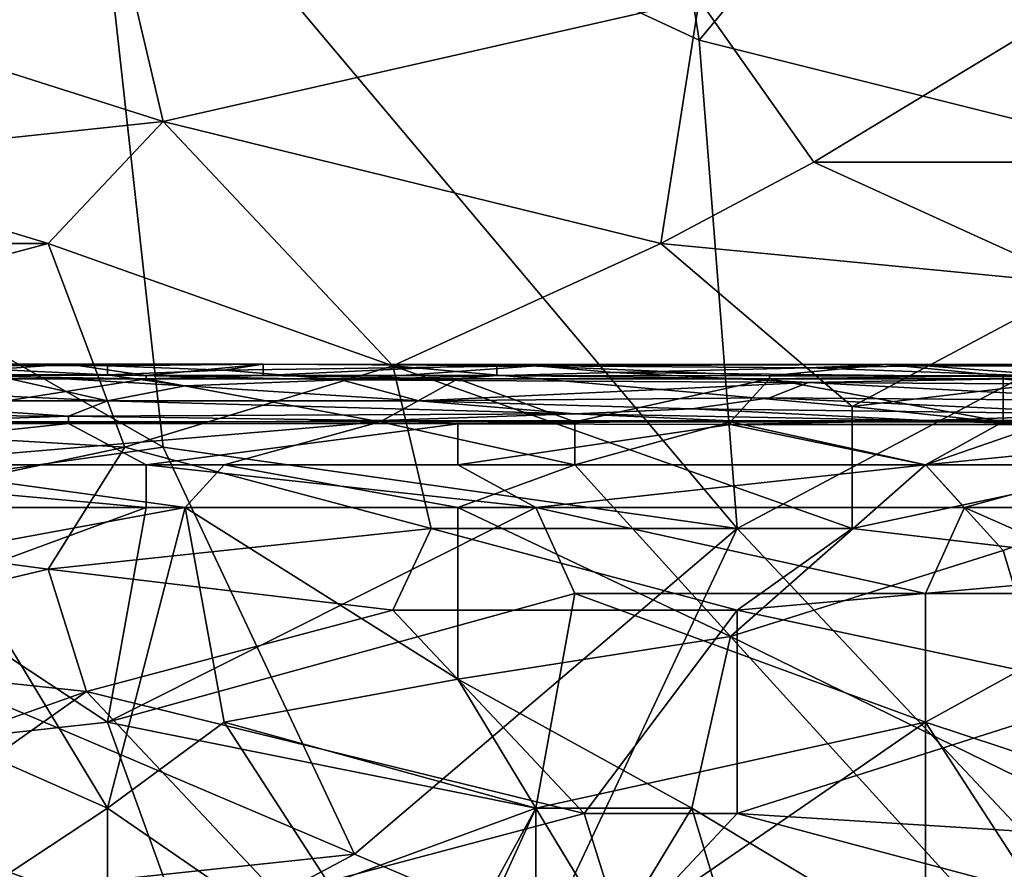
# Model space of a CAD drawing. Extents: x -0.375 to 0.375, y -0.309 to 0.309.
# Tile 107 of 226: x -0.061 to -0.006, y -0.265 to -0.218. Entities that reach past the tile are written whole.
import ezdxf

# ---------------------------------------------------------------- set-up
doc = ezdxf.new("R2010")
doc.units = 0

msp = doc.modelspace()

# ---------------------------------------------------------------- linework, layer by layer
for points in [[(-0.080033, -0.22627, 0.444618), (-0.105289, -0.181521, 0.444605), (-0.056882, -0.203895, 0.444621)], [(-0.056882, -0.203895, 0.444621), (-0.027417, -0.192708, 0.444622), (-0.023208, -0.219557, 0.444637)], [(-0.023208, -0.219557, 0.444637), (-0.027417, -0.192708, 0.444622), (-0.006371, -0.19942, 0.444629)], [(-0.023208, -0.219557, 0.444637), (-0.006371, -0.19942, 0.444629), (0.01257, -0.228507, 0.44462)], [(-0.052673, -0.241932, 0.444621), (-0.080033, -0.22627, 0.444618), (-0.056882, -0.203895, 0.444621)], [(-0.021104, -0.246407, 0.444605), (-0.056882, -0.203895, 0.444621), (-0.023208, -0.219557, 0.444637)], [(-0.052673, -0.241932, 0.444621), (-0.056882, -0.203895, 0.444621), (-0.021104, -0.246407, 0.444605)], [(-0.052673, -0.224032, 0.573751), (-0.054778, -0.215082, 0.575668), (-0.073719, -0.21732, 0.5749)], [(-0.052673, -0.224032, 0.573751), (-0.023208, -0.21732, 0.575496), (-0.054778, -0.215082, 0.575668)], [(-0.052673, -0.224032, 0.573751), (-0.073719, -0.21732, 0.5749), (-0.073719, -0.22627, 0.572838)], [(-0.025313, -0.230745, 0.572271), (-0.023208, -0.21732, 0.575496), (-0.052673, -0.224032, 0.573751)], [(-0.016894, -0.22627, 0.573486), (-0.023208, -0.21732, 0.575496), (-0.025313, -0.230745, 0.572271)], [(-0.016894, -0.22627, 0.573486), (-0.002162, -0.21732, 0.575561), (-0.023208, -0.21732, 0.575496)], [(-0.002162, -0.21732, 0.575561), (-0.016894, -0.22627, 0.573486), (-0.002162, -0.22627, 0.573517)], [(0.01257, -0.228507, 0.44462), (-0.021104, -0.246407, 0.444605), (-0.023208, -0.219557, 0.444637)], [(-0.058987, -0.230745, 0.571911), (-0.052673, -0.224032, 0.573751), (-0.073719, -0.22627, 0.572838)], [(-0.040045, -0.237457, 0.570163), (-0.052673, -0.224032, 0.573751), (-0.058987, -0.230745, 0.571911)], [(-0.040045, -0.237457, 0.570163), (-0.025313, -0.230745, 0.572271), (-0.052673, -0.224032, 0.573751)], [(-0.084242, -0.230745, 0.571422), (-0.058987, -0.230745, 0.571911), (-0.073719, -0.22627, 0.572838)], [(-0.084242, -0.246407, 0.444612), (-0.080033, -0.22627, 0.444618), (-0.052673, -0.241932, 0.444621)], [(-0.025313, -0.230745, 0.572271), (-0.002162, -0.232982, 0.571735), (-0.016894, -0.22627, 0.573486)], [(-0.016894, -0.22627, 0.573486), (-0.002162, -0.232982, 0.571735), (-0.002162, -0.22627, 0.573517)], [(-0.002162, -0.266544, 0.444573), (-0.021104, -0.246407, 0.444605), (0.01257, -0.228507, 0.44462)], [(-0.092661, -0.239694, 0.568542), (-0.058987, -0.230745, 0.571911), (-0.084242, -0.230745, 0.571422)], [(-0.092661, -0.239694, 0.568542), (-0.054778, -0.241932, 0.568529), (-0.058987, -0.230745, 0.571911)], [(-0.054778, -0.241932, 0.568529), (-0.040045, -0.237457, 0.570163), (-0.058987, -0.230745, 0.571911)], [(-0.040045, -0.237457, 0.570163), (-0.01479, -0.239694, 0.569686), (-0.025313, -0.230745, 0.572271)], [(-0.01479, -0.239694, 0.569686), (-0.002162, -0.232982, 0.571735), (-0.025313, -0.230745, 0.572271)], [(-0.01479, -0.239694, 0.569686), (0.004152, -0.237442, 0.570416), (-0.002162, -0.232982, 0.571735)], [(-0.077153, -0.237366, 0.443972), (-0.057879, -0.237375, 0.443972), (-0.079294, -0.237443, 0.440096)], [(-0.079294, -0.237443, 0.440096), (-0.057879, -0.237375, 0.443972), (-0.066445, -0.23744, 0.440096)], [(-0.077153, -0.237366, 0.443972), (-0.066445, -0.237984, 0.447849), (-0.057879, -0.237375, 0.443972)], [(-0.066445, -0.23744, 0.440096), (-0.057879, -0.237375, 0.443972), (-0.055737, -0.237458, 0.440096)], [(-0.066445, -0.237984, 0.447849), (-0.053596, -0.237994, 0.447849), (-0.057879, -0.237375, 0.443972)], [(-0.066445, -0.23744, 0.440096), (-0.055737, -0.237458, 0.440096), (-0.055737, -0.237958, 0.424591)], [(-0.062162, -0.237943, 0.424591), (-0.066445, -0.23744, 0.440096), (-0.055737, -0.237958, 0.424591)], [(-0.057879, -0.237375, 0.443972), (-0.053596, -0.237994, 0.447849), (-0.047171, -0.237377, 0.443972)], [(-0.057879, -0.237375, 0.443972), (-0.047171, -0.237377, 0.443972), (-0.055737, -0.237458, 0.440096)], [(-0.055737, -0.237458, 0.440096), (-0.047171, -0.237377, 0.443972), (-0.049313, -0.237696, 0.432343)], [(-0.055737, -0.237958, 0.424591), (-0.055737, -0.237458, 0.440096), (-0.049313, -0.237696, 0.432343)], [(-0.037941, -0.246407, 0.567201), (-0.040045, -0.237457, 0.570163), (-0.054778, -0.241932, 0.568529)], [(-0.053596, -0.237994, 0.447849), (-0.047171, -0.237992, 0.447849), (-0.047171, -0.237377, 0.443972)], [(-0.049313, -0.237696, 0.432343), (-0.047171, -0.237377, 0.443972), (-0.03218, -0.237463, 0.440096)], [(-0.049313, -0.237696, 0.432343), (-0.03218, -0.237463, 0.440096), (-0.042888, -0.238231, 0.416838)], [(-0.047171, -0.237377, 0.443972), (-0.047171, -0.237992, 0.447849), (-0.034322, -0.237392, 0.443972)], [(-0.047171, -0.237377, 0.443972), (-0.034322, -0.237392, 0.443972), (-0.03218, -0.237463, 0.440096)], [(-0.047171, -0.237992, 0.447849), (-0.034322, -0.237996, 0.447849), (-0.034322, -0.237392, 0.443972)], [(-0.042888, -0.238231, 0.416838), (-0.03218, -0.237463, 0.440096), (-0.027897, -0.237823, 0.428467)], [(-0.040045, -0.237457, 0.570163), (-0.01479, -0.246407, 0.567392), (-0.01479, -0.239694, 0.569686)], [(-0.01479, -0.246407, 0.567392), (-0.040045, -0.237457, 0.570163), (-0.037941, -0.246407, 0.567201)], [(-0.034322, -0.237392, 0.443972), (-0.019331, -0.238018, 0.447849), (-0.012907, -0.237389, 0.443972)], [(-0.034322, -0.237392, 0.443972), (-0.012907, -0.237389, 0.443972), (-0.03218, -0.237463, 0.440096)], [(-0.034322, -0.237996, 0.447849), (-0.019331, -0.238018, 0.447849), (-0.034322, -0.237392, 0.443972)], [(-0.03218, -0.237463, 0.440096), (-0.012907, -0.237389, 0.443972), (-0.01719, -0.237577, 0.43622)], [(-0.03218, -0.237463, 0.440096), (-0.01719, -0.237577, 0.43622), (-0.027897, -0.237823, 0.428467)], [(-0.027897, -0.237823, 0.428467), (-0.01719, -0.237577, 0.43622), (-0.002199, -0.238097, 0.420714)], [(-0.019331, -0.238018, 0.447849), (-0.006482, -0.238006, 0.447849), (-0.012907, -0.237389, 0.443972)], [(-0.01719, -0.237577, 0.43622), (-0.012907, -0.237389, 0.443972), (-0.010765, -0.237466, 0.440096)], [(-0.01719, -0.237577, 0.43622), (-0.010765, -0.237466, 0.440096), (-0.002199, -0.238097, 0.420714)], [(-0.01479, -0.239694, 0.569686), (0.006257, -0.241932, 0.568994), (0.004152, -0.237442, 0.570416)], [(-0.012907, -0.237389, 0.443972), (-0.006482, -0.238006, 0.447849), (0.008509, -0.237395, 0.443972)], [(-0.012907, -0.237389, 0.443972), (0.008509, -0.237395, 0.443972), (-0.010765, -0.237466, 0.440096)], [(-0.010765, -0.237466, 0.440096), (0.008509, -0.237395, 0.443972), (0.008509, -0.237469, 0.440096)], [(-0.010765, -0.237466, 0.440096), (0.008509, -0.237469, 0.440096), (-0.002199, -0.238097, 0.420714)], [(-0.006482, -0.238006, 0.447849), (0.006367, -0.238016, 0.447849), (0.008509, -0.237395, 0.443972)], [(-0.077153, -0.238392, 0.412961), (-0.062162, -0.237943, 0.424591), (-0.055737, -0.239389, 0.389703)], [(-0.066445, -0.237984, 0.447849), (-0.053596, -0.238179, 0.448175), (-0.053596, -0.237994, 0.447849)], [(-0.066445, -0.238179, 0.448192), (-0.053596, -0.238179, 0.448175), (-0.066445, -0.237984, 0.447849)], [(-0.062162, -0.237943, 0.424591), (-0.055737, -0.237958, 0.424591), (-0.051454, -0.238556, 0.409085)], [(-0.055737, -0.239389, 0.389703), (-0.062162, -0.237943, 0.424591), (-0.051454, -0.238556, 0.409085)], [(-0.055737, -0.237958, 0.424591), (-0.049313, -0.237696, 0.432343), (-0.042888, -0.238231, 0.416838)], [(-0.055737, -0.237958, 0.424591), (-0.042888, -0.238231, 0.416838), (-0.051454, -0.238556, 0.409085)], [(-0.053596, -0.237994, 0.447849), (-0.053596, -0.238179, 0.448175), (-0.047171, -0.237992, 0.447849)], [(-0.053596, -0.238179, 0.448175), (-0.036464, -0.238179, 0.448182), (-0.047171, -0.237992, 0.447849)], [(-0.047171, -0.237992, 0.447849), (-0.036464, -0.238179, 0.448182), (-0.034322, -0.237996, 0.447849)], [(-0.027897, -0.237823, 0.428467), (-0.01719, -0.238378, 0.412961), (-0.042888, -0.238231, 0.416838)], [(-0.036464, -0.238179, 0.448182), (-0.019331, -0.238179, 0.448136), (-0.034322, -0.237996, 0.447849)], [(-0.034322, -0.237996, 0.447849), (-0.019331, -0.238179, 0.448136), (-0.019331, -0.238018, 0.447849)], [(-0.027897, -0.237823, 0.428467), (-0.002199, -0.238097, 0.420714), (-0.01719, -0.238378, 0.412961)], [(-0.019331, -0.238179, 0.448136), (-0.006482, -0.238179, 0.448157), (-0.006482, -0.238006, 0.447849)], [(-0.019331, -0.238018, 0.447849), (-0.019331, -0.238179, 0.448136), (-0.006482, -0.238006, 0.447849)], [(-0.01719, -0.238378, 0.412961), (-0.002199, -0.238097, 0.420714), (0.008509, -0.238543, 0.409085)], [(-0.006482, -0.238006, 0.447849), (-0.006482, -0.238179, 0.448157), (0.006367, -0.238016, 0.447849)], [(-0.006482, -0.238179, 0.448157), (0.006367, -0.238179, 0.448138), (0.006367, -0.238016, 0.447849)], [(-0.070728, -0.239384, 0.389703), (-0.077153, -0.238392, 0.412961), (-0.055737, -0.239389, 0.389703)], [(-0.068587, -0.240537, 0.449577), (-0.040747, -0.240537, 0.44959), (-0.053596, -0.238179, 0.448175)], [(-0.068587, -0.240537, 0.449577), (-0.053596, -0.238179, 0.448175), (-0.066445, -0.238179, 0.448192)], [(-0.051454, -0.238556, 0.409085), (-0.038605, -0.239384, 0.389703), (-0.055737, -0.239389, 0.389703)], [(-0.040747, -0.240537, 0.44959), (-0.036464, -0.238179, 0.448182), (-0.053596, -0.238179, 0.448175)], [(-0.051454, -0.238556, 0.409085), (-0.042888, -0.238231, 0.416838), (-0.038605, -0.239384, 0.389703)], [(-0.042888, -0.238231, 0.416838), (-0.01719, -0.238378, 0.412961), (-0.038605, -0.239384, 0.389703)], [(-0.040747, -0.240537, 0.44959), (-0.030039, -0.240537, 0.449579), (-0.036464, -0.238179, 0.448182)], [(-0.038605, -0.239384, 0.389703), (-0.01719, -0.238378, 0.412961), (-0.019331, -0.239218, 0.39358)], [(-0.030039, -0.240537, 0.449579), (-0.019331, -0.238179, 0.448136), (-0.036464, -0.238179, 0.448182)], [(-0.030039, -0.240537, 0.449579), (-0.021473, -0.240537, 0.449583), (-0.019331, -0.238179, 0.448136)], [(-0.021473, -0.240537, 0.449583), (-0.006482, -0.240537, 0.449568), (-0.019331, -0.238179, 0.448136)], [(-0.006482, -0.240537, 0.449568), (-0.006482, -0.238179, 0.448157), (-0.019331, -0.238179, 0.448136)], [(-0.019331, -0.239218, 0.39358), (-0.01719, -0.238378, 0.412961), (0.002084, -0.239384, 0.389703)], [(-0.01719, -0.238378, 0.412961), (0.008509, -0.238543, 0.409085), (0.002084, -0.239384, 0.389703)], [(0.012792, -0.240537, 0.449554), (0.006367, -0.238179, 0.448138), (-0.006482, -0.238179, 0.448157)], [(-0.006482, -0.240537, 0.449568), (0.012792, -0.240537, 0.449554), (-0.006482, -0.238179, 0.448157)], [(-0.038605, -0.239384, 0.389703), (-0.019331, -0.239218, 0.39358), (-0.023614, -0.239831, 0.378074)], [(-0.023614, -0.239831, 0.378074), (-0.019331, -0.239218, 0.39358), (-0.000057, -0.24011, 0.370321)], [(-0.019331, -0.239218, 0.39358), (0.002084, -0.239384, 0.389703), (-0.000057, -0.24011, 0.370321)], [(-0.075824, -0.246407, 0.566593), (-0.054778, -0.241932, 0.568529), (-0.092661, -0.239694, 0.568542)], [(-0.075011, -0.24011, 0.370321), (-0.070728, -0.239384, 0.389703), (-0.057879, -0.240231, 0.366445)], [(-0.070728, -0.239384, 0.389703), (-0.055737, -0.239389, 0.389703), (-0.057879, -0.240231, 0.366445)], [(-0.057879, -0.240231, 0.366445), (-0.055737, -0.239389, 0.389703), (-0.030039, -0.240108, 0.370321)], [(-0.055737, -0.239389, 0.389703), (-0.038605, -0.239384, 0.389703), (-0.030039, -0.240108, 0.370321)], [(-0.030039, -0.240108, 0.370321), (-0.038605, -0.239384, 0.389703), (-0.023614, -0.239831, 0.378074)], [(-0.01479, -0.246407, 0.567392), (0.006257, -0.241932, 0.568994), (-0.01479, -0.239694, 0.569686)], [(-0.075011, -0.24011, 0.370321), (-0.057879, -0.240231, 0.366445), (-0.064304, -0.240456, 0.358692)], [(-0.057879, -0.240231, 0.366445), (-0.057879, -0.240638, 0.354816), (-0.064304, -0.240456, 0.358692)], [(-0.057879, -0.240231, 0.366445), (-0.030039, -0.240108, 0.370321), (-0.040747, -0.240467, 0.358692)], [(-0.040747, -0.240467, 0.358692), (-0.057879, -0.240638, 0.354816), (-0.057879, -0.240231, 0.366445)], [(-0.040747, -0.240467, 0.358692), (-0.030039, -0.240108, 0.370321), (-0.021473, -0.240476, 0.358692)], [(-0.010765, -0.240475, 0.358692), (-0.030039, -0.240108, 0.370321), (-0.023614, -0.239831, 0.378074)], [(-0.021473, -0.240476, 0.358692), (-0.030039, -0.240108, 0.370321), (-0.010765, -0.240475, 0.358692)], [(-0.010765, -0.240475, 0.358692), (-0.023614, -0.239831, 0.378074), (-0.000057, -0.24011, 0.370321)], [(-0.010765, -0.240475, 0.358692), (-0.000057, -0.24011, 0.370321), (0.008509, -0.240473, 0.358692)], [(-0.079294, -0.24064, 0.354816), (-0.064304, -0.240456, 0.358692), (-0.057879, -0.240638, 0.354816)], [(-0.057879, -0.240638, 0.354816), (-0.079294, -0.242896, 0.351718), (-0.079294, -0.24064, 0.354816)], [(-0.053596, -0.242896, 0.351726), (-0.079294, -0.242896, 0.351718), (-0.057879, -0.240638, 0.354816)], [(-0.068587, -0.242896, 0.449773), (-0.049313, -0.242896, 0.449758), (-0.040747, -0.240537, 0.44959)], [(-0.068587, -0.242896, 0.449773), (-0.040747, -0.240537, 0.44959), (-0.068587, -0.240537, 0.449577)], [(-0.057879, -0.240638, 0.354816), (-0.040747, -0.240467, 0.358692), (-0.036464, -0.240656, 0.354816)], [(-0.036464, -0.240656, 0.354816), (-0.053596, -0.242896, 0.351726), (-0.057879, -0.240638, 0.354816)], [(-0.036464, -0.242896, 0.351738), (-0.053596, -0.242896, 0.351726), (-0.036464, -0.240656, 0.354816)], [(-0.049313, -0.242896, 0.449758), (-0.030039, -0.242896, 0.449773), (-0.040747, -0.240537, 0.44959)], [(-0.021473, -0.240476, 0.358692), (-0.036464, -0.240656, 0.354816), (-0.040747, -0.240467, 0.358692)], [(-0.030039, -0.242896, 0.449773), (-0.030039, -0.240537, 0.449579), (-0.040747, -0.240537, 0.44959)], [(-0.021473, -0.240683, 0.354816), (-0.036464, -0.240656, 0.354816), (-0.021473, -0.240476, 0.358692)], [(-0.021473, -0.240683, 0.354816), (-0.036464, -0.242896, 0.351738), (-0.036464, -0.240656, 0.354816)], [(-0.010765, -0.242896, 0.35175), (-0.036464, -0.242896, 0.351738), (-0.021473, -0.240683, 0.354816)], [(-0.030039, -0.242896, 0.449773), (-0.010765, -0.242896, 0.449758), (-0.021473, -0.240537, 0.449583)], [(-0.030039, -0.240537, 0.449579), (-0.030039, -0.242896, 0.449773), (-0.021473, -0.240537, 0.449583)], [(-0.010765, -0.240475, 0.358692), (-0.021473, -0.240683, 0.354816), (-0.021473, -0.240476, 0.358692)], [(-0.021473, -0.240683, 0.354816), (-0.010765, -0.240475, 0.358692), (-0.00434, -0.24069, 0.354816)], [(-0.010765, -0.242896, 0.449758), (-0.006482, -0.240537, 0.449568), (-0.021473, -0.240537, 0.449583)], [(-0.00434, -0.24069, 0.354816), (-0.010765, -0.242896, 0.35175), (-0.021473, -0.240683, 0.354816)], [(0.008509, -0.240473, 0.358692), (-0.00434, -0.24069, 0.354816), (-0.010765, -0.240475, 0.358692)], [(-0.010765, -0.242896, 0.449758), (0.006367, -0.242896, 0.449751), (0.012792, -0.240537, 0.449554)], [(-0.010765, -0.242896, 0.449758), (0.012792, -0.240537, 0.449554), (-0.006482, -0.240537, 0.449568)], [(-0.000057, -0.242896, 0.351765), (-0.010765, -0.242896, 0.35175), (-0.00434, -0.24069, 0.354816)], [(-0.04215, -0.264306, 0.444572), (-0.084242, -0.246407, 0.444612), (-0.052673, -0.241932, 0.444621)], [(-0.075824, -0.246407, 0.566593), (-0.058987, -0.248644, 0.566062), (-0.054778, -0.241932, 0.568529)], [(-0.058987, -0.248644, 0.566062), (-0.037941, -0.246407, 0.567201), (-0.054778, -0.241932, 0.568529)], [(-0.052673, -0.241932, 0.444621), (-0.021104, -0.246407, 0.444605), (-0.04215, -0.264306, 0.444572)], [(0.004152, -0.248644, 0.566565), (0.006257, -0.241932, 0.568994), (-0.01479, -0.246407, 0.567392)], [(-0.053596, -0.245254, 0.351697), (-0.079294, -0.242896, 0.351718), (-0.053596, -0.242896, 0.351726)], [(-0.075011, -0.245254, 0.351692), (-0.079294, -0.242896, 0.351718), (-0.053596, -0.245254, 0.351697)], [(-0.051454, -0.245254, 0.449802), (-0.049313, -0.242896, 0.449758), (-0.068587, -0.242896, 0.449773)], [(-0.064304, -0.247613, 0.449816), (-0.051454, -0.245254, 0.449802), (-0.068587, -0.242896, 0.449773)], [(-0.03218, -0.245254, 0.351692), (-0.053596, -0.242896, 0.351726), (-0.036464, -0.242896, 0.351738)], [(-0.053596, -0.245254, 0.351697), (-0.053596, -0.242896, 0.351726), (-0.03218, -0.245254, 0.351692)], [(-0.051454, -0.245254, 0.449802), (-0.036464, -0.245254, 0.449809), (-0.049313, -0.242896, 0.449758)], [(-0.036464, -0.245254, 0.449809), (-0.030039, -0.242896, 0.449773), (-0.049313, -0.242896, 0.449758)], [(-0.03218, -0.245254, 0.351692), (-0.036464, -0.242896, 0.351738), (-0.010765, -0.242896, 0.35175)], [(-0.021473, -0.25233, 0.449809), (-0.030039, -0.242896, 0.449773), (-0.036464, -0.245254, 0.449809)], [(-0.03218, -0.245254, 0.351692), (-0.010765, -0.242896, 0.35175), (-0.008623, -0.245254, 0.351715)], [(-0.021473, -0.25233, 0.449809), (-0.010765, -0.242896, 0.449758), (-0.030039, -0.242896, 0.449773)], [(-0.021473, -0.25233, 0.449809), (-0.006482, -0.247613, 0.449794), (-0.010765, -0.242896, 0.449758)], [(-0.008623, -0.245254, 0.351715), (-0.010765, -0.242896, 0.35175), (-0.000057, -0.242896, 0.351765)], [(-0.006482, -0.247613, 0.449794), (0.006367, -0.242896, 0.449751), (-0.010765, -0.242896, 0.449758)], [(-0.008623, -0.245254, 0.351715), (-0.000057, -0.242896, 0.351765), (0.019217, -0.245254, 0.351697)], [(-0.002199, -0.261764, 0.449823), (0.006367, -0.242896, 0.449751), (-0.006482, -0.247613, 0.449794)], [(-0.066445, -0.249971, 0.35188), (-0.075011, -0.245254, 0.351692), (-0.053596, -0.245254, 0.351697)], [(-0.066445, -0.249971, 0.35188), (-0.053596, -0.245254, 0.351697), (-0.055737, -0.257047, 0.352082)], [(-0.064304, -0.247613, 0.449816), (-0.055737, -0.261764, 0.449838), (-0.051454, -0.245254, 0.449802)], [(-0.055737, -0.257047, 0.352082), (-0.053596, -0.245254, 0.351697), (-0.03218, -0.245254, 0.351692)], [(-0.055737, -0.257047, 0.352082), (-0.03218, -0.245254, 0.351692), (-0.030039, -0.249971, 0.351891)], [(-0.049313, -0.257047, 0.449823), (-0.051454, -0.245254, 0.449802), (-0.055737, -0.261764, 0.449838)], [(-0.051454, -0.245254, 0.449802), (-0.036464, -0.254689, 0.449823), (-0.036464, -0.245254, 0.449809)], [(-0.049313, -0.257047, 0.449823), (-0.036464, -0.254689, 0.449823), (-0.051454, -0.245254, 0.449802)], [(-0.036464, -0.254689, 0.449823), (-0.021473, -0.25233, 0.449809), (-0.036464, -0.245254, 0.449809)], [(-0.010765, -0.249971, 0.351903), (-0.03218, -0.245254, 0.351692), (-0.008623, -0.245254, 0.351715)], [(-0.030039, -0.249971, 0.351891), (-0.03218, -0.245254, 0.351692), (-0.010765, -0.249971, 0.351903)], [(-0.010765, -0.249971, 0.351903), (-0.008623, -0.245254, 0.351715), (0.002084, -0.249971, 0.351905)], [(-0.008623, -0.245254, 0.351715), (0.019217, -0.245254, 0.351697), (0.002084, -0.249971, 0.351905)], [(-0.063196, -0.266544, 0.444582), (-0.084242, -0.246407, 0.444612), (-0.04215, -0.264306, 0.444572)], [(-0.077928, -0.253119, 0.563918), (-0.058987, -0.248644, 0.566062), (-0.075824, -0.246407, 0.566593)], [(-0.058987, -0.248644, 0.566062), (-0.040045, -0.250882, 0.565442), (-0.037941, -0.246407, 0.567201)], [(-0.031627, -0.268781, 0.4446), (-0.04215, -0.264306, 0.444572), (-0.021104, -0.246407, 0.444605)], [(-0.040045, -0.250882, 0.565442), (-0.021104, -0.250882, 0.565595), (-0.037941, -0.246407, 0.567201)], [(-0.037941, -0.246407, 0.567201), (-0.021104, -0.250882, 0.565595), (-0.01479, -0.246407, 0.567392)], [(-0.031627, -0.268781, 0.4446), (-0.021104, -0.246407, 0.444605), (-0.002162, -0.266544, 0.444573)], [(-0.01479, -0.246407, 0.567392), (-0.021104, -0.250882, 0.565595), (0.004152, -0.248644, 0.566565)], [(-0.066445, -0.257047, 0.449838), (-0.055737, -0.261764, 0.449838), (-0.064304, -0.247613, 0.449816)], [(-0.021473, -0.25233, 0.449809), (-0.002199, -0.261764, 0.449823), (-0.006482, -0.247613, 0.449794)], [(-0.056882, -0.255357, 0.563302), (-0.058987, -0.248644, 0.566062), (-0.077928, -0.253119, 0.563918)], [(-0.058987, -0.248644, 0.566062), (-0.056882, -0.255357, 0.563302), (-0.040045, -0.250882, 0.565442)], [(-0.021104, -0.250882, 0.565595), (-0.000057, -0.255357, 0.563691), (0.004152, -0.248644, 0.566565)], [(-0.077153, -0.259406, 0.352179), (-0.066445, -0.249971, 0.35188), (-0.055737, -0.257047, 0.352082)], [(-0.03218, -0.261764, 0.352265), (-0.055737, -0.257047, 0.352082), (-0.030039, -0.249971, 0.351891)], [(-0.03218, -0.261764, 0.352265), (-0.030039, -0.249971, 0.351891), (-0.010765, -0.257047, 0.352106)], [(-0.010765, -0.257047, 0.352106), (-0.030039, -0.249971, 0.351891), (-0.010765, -0.249971, 0.351903)], [(-0.010765, -0.257047, 0.352106), (-0.010765, -0.249971, 0.351903), (0.002084, -0.249971, 0.351905)], [(0.01065, -0.264123, 0.352367), (-0.010765, -0.257047, 0.352106), (0.002084, -0.249971, 0.351905)], [(-0.056882, -0.255357, 0.563302), (-0.029522, -0.262069, 0.560543), (-0.040045, -0.250882, 0.565442)], [(-0.029522, -0.262069, 0.560543), (-0.021104, -0.250882, 0.565595), (-0.040045, -0.250882, 0.565442)], [(-0.029522, -0.262069, 0.560543), (-0.021104, -0.262069, 0.560591), (-0.021104, -0.250882, 0.565595)], [(-0.021104, -0.262069, 0.560591), (-0.000057, -0.255357, 0.563691), (-0.021104, -0.250882, 0.565595)], [(-0.023614, -0.261764, 0.449831), (-0.021473, -0.25233, 0.449809), (-0.036464, -0.254689, 0.449823)], [(-0.000057, -0.275916, 0.44983), (-0.021473, -0.25233, 0.449809), (-0.023614, -0.261764, 0.449831)], [(-0.000057, -0.275916, 0.44983), (-0.002199, -0.261764, 0.449823), (-0.021473, -0.25233, 0.449809)], [(-0.056882, -0.255357, 0.563302), (-0.077928, -0.253119, 0.563918), (-0.082138, -0.264306, 0.558983)], [(-0.03218, -0.261764, 0.449838), (-0.036464, -0.254689, 0.449823), (-0.049313, -0.257047, 0.449823)], [(-0.03218, -0.261764, 0.449838), (-0.023614, -0.261764, 0.449831), (-0.036464, -0.254689, 0.449823)], [(-0.075824, -0.268781, 0.556906), (-0.056882, -0.255357, 0.563302), (-0.082138, -0.264306, 0.558983)], [(-0.075824, -0.268781, 0.556906), (-0.046359, -0.266544, 0.558288), (-0.056882, -0.255357, 0.563302)], [(-0.056882, -0.255357, 0.563302), (-0.046359, -0.266544, 0.558288), (-0.029522, -0.262069, 0.560543)], [(-0.021104, -0.262069, 0.560591), (0.014675, -0.264306, 0.5596), (-0.000057, -0.255357, 0.563691)], [(-0.077153, -0.259406, 0.352179), (-0.055737, -0.257047, 0.352082), (-0.051454, -0.26884, 0.35253)], [(-0.066445, -0.26884, 0.449838), (-0.055737, -0.261764, 0.449838), (-0.066445, -0.257047, 0.449838)], [(-0.051454, -0.26884, 0.35253), (-0.055737, -0.257047, 0.352082), (-0.03218, -0.261764, 0.352265)], [(-0.038605, -0.273557, 0.449845), (-0.049313, -0.257047, 0.449823), (-0.055737, -0.261764, 0.449838)], [(-0.038605, -0.273557, 0.449845), (-0.03218, -0.261764, 0.449838), (-0.049313, -0.257047, 0.449823)], [(-0.027897, -0.26884, 0.352536), (-0.03218, -0.261764, 0.352265), (-0.010765, -0.257047, 0.352106)], [(-0.010765, -0.278274, 0.352842), (-0.027897, -0.26884, 0.352536), (-0.010765, -0.257047, 0.352106)], [(-0.000057, -0.273557, 0.35269), (-0.010765, -0.257047, 0.352106), (0.01065, -0.264123, 0.352367)], [(-0.000057, -0.273557, 0.35269), (-0.010765, -0.278274, 0.352842), (-0.010765, -0.257047, 0.352106)], [(-0.066445, -0.278274, 0.352834), (-0.077153, -0.259406, 0.352179), (-0.051454, -0.26884, 0.35253)], [(-0.055737, -0.275916, 0.44983), (-0.055737, -0.261764, 0.449838), (-0.066445, -0.26884, 0.449838)], [(-0.055737, -0.275916, 0.44983), (-0.038605, -0.273557, 0.449845), (-0.055737, -0.261764, 0.449838)], [(-0.040747, -0.280633, 0.352907), (-0.051454, -0.26884, 0.35253), (-0.03218, -0.261764, 0.352265)], [(-0.040747, -0.280633, 0.352907), (-0.03218, -0.261764, 0.352265), (-0.027897, -0.26884, 0.352536)], [(-0.03218, -0.275916, 0.44983), (-0.03218, -0.261764, 0.449838), (-0.038605, -0.273557, 0.449845)], [(-0.03218, -0.275916, 0.44983), (-0.023614, -0.261764, 0.449831), (-0.03218, -0.261764, 0.449838)], [(-0.03218, -0.275916, 0.44983), (-0.019331, -0.275916, 0.449837), (-0.023614, -0.261764, 0.449831)], [(-0.019331, -0.275916, 0.449837), (-0.000057, -0.275916, 0.44983), (-0.023614, -0.261764, 0.449831)], [(-0.029522, -0.262069, 0.560543), (-0.046359, -0.266544, 0.558288), (-0.027417, -0.268781, 0.557282)], [(-0.029522, -0.262069, 0.560543), (-0.027417, -0.268781, 0.557282), (-0.021104, -0.262069, 0.560591)], [(-0.027417, -0.268781, 0.557282), (0.004152, -0.268781, 0.55736), (-0.021104, -0.262069, 0.560591)], [(-0.021104, -0.262069, 0.560591), (0.004152, -0.268781, 0.55736), (0.014675, -0.264306, 0.5596)], [(-0.063196, -0.266544, 0.444582), (-0.04215, -0.264306, 0.444572), (-0.054778, -0.271019, 0.444637)], [(-0.054778, -0.271019, 0.444637), (-0.04215, -0.264306, 0.444572), (-0.031627, -0.268781, 0.4446)]]:
    msp.add_3dface(points)

doc.saveas('drawing.dxf')
